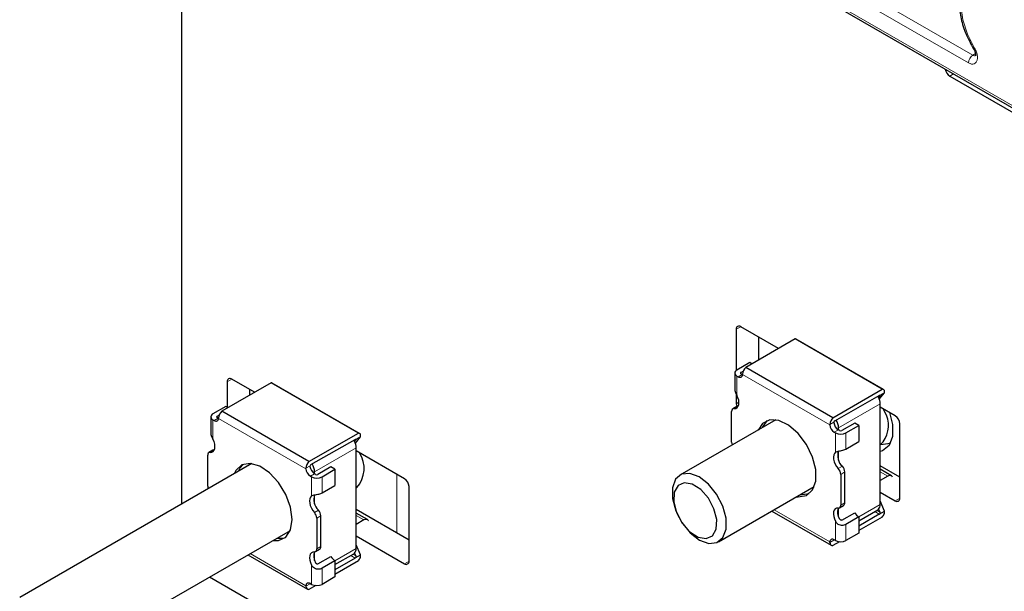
# Paper-space layout 'Blatt4' of a CAD drawing. Header units: millimetres. Extents: x 5 to 418, y 2 to 292.
# Tile 49 of 58: x 257 to 288, y 102 to 119. Entities that reach past the tile are written whole.
import ezdxf

# ---------------------------------------------------------------- set-up
doc = ezdxf.new("R2010")
doc.units = ezdxf.units.MM

psp = doc.layouts.new('Blatt4')

# ---------------------------------------------------------------- linework, layer by layer
at = {"color": 7, "linetype": 'Continuous', "lineweight": 18}
for p, q in [((258.995, 133.54), (307.078, 105.782)), ((279.344, 122.658), (287.007, 118.234)), ((286.868, 117.991), (279.205, 122.415)), ((287.007, 118.234), (287.086, 118.286)), ((286.289, 117.579), (286.407, 117.647)), ((279.642, 109.691), (279.784, 109.772)), ((279.663, 107.636), (279.663, 108.235)), ((279.7, 108.214), (279.827, 108.287)), ((279.791, 108.308), (279.791, 108.349)), ((279.84, 108.281), (282.556, 106.713)), ((263.803, 108.056), (263.944, 108.138)), ((284.108, 107.616), (284.093, 107.624)), ((279.576, 107.223), (279.703, 107.297)), ((279.642, 107.372), (279.727, 107.42)), ((282.828, 106.618), (284.122, 107.365)), ((263.485, 106.984), (263.485, 106.943)), ((263.358, 106.271), (263.358, 106.87)), ((263.394, 106.849), (263.522, 106.922)), ((263.534, 106.916), (266.25, 105.348)), ((282.556, 106.727), (282.685, 106.802)), ((282.823, 106.558), (282.695, 106.485)), ((282.732, 106.463), (282.732, 105.864)), ((283.058, 105.962), (283.058, 106.463)), ((267.802, 106.25), (267.788, 106.259)), ((263.27, 105.858), (263.398, 105.931)), ((266.523, 105.253), (267.817, 106)), ((266.25, 105.362), (266.379, 105.437)), ((282.947, 105.424), (282.819, 105.351)), ((266.517, 105.193), (266.39, 105.119)), ((269.076, 105.175), (269.076, 103.346)), ((283.022, 105.247), (282.895, 105.173)), ((284.122, 105.255), (284.362, 105.116)), ((266.426, 105.098), (266.426, 104.499)), ((266.752, 104.597), (266.752, 105.098)), ((283.022, 104.288), (282.895, 104.215)), ((284.122, 104.23), (283.459, 103.847)), ((284.592, 104.351), (284.733, 104.432)), ((266.641, 104.059), (266.514, 103.986)), ((266.716, 103.881), (266.589, 103.808)), ((267.817, 103.889), (268.056, 103.751)), ((282.556, 103.066), (280.819, 104.069)), ((283.955, 104.012), (284.094, 103.932)), ((284.018, 104.048), (284.108, 103.996)), ((282.732, 103.712), (282.732, 103.112)), ((283.058, 103.112), (283.058, 103.614)), ((282.685, 103.127), (282.556, 103.053)), ((282.684, 103.14), (282.715, 103.122)), ((266.25, 101.701), (264.513, 102.704)), ((266.716, 102.923), (266.589, 102.85)), ((267.817, 102.865), (267.154, 102.482)), ((267.713, 102.683), (267.802, 102.631)), ((266.426, 102.346), (266.426, 101.747)), ((267.649, 102.646), (267.788, 102.566)), ((269.318, 102.39), (269.46, 102.471)), ((266.752, 101.747), (266.752, 102.249)), ((266.379, 101.762), (266.25, 101.688)), ((266.378, 101.775), (266.409, 101.757))]:
    psp.add_line(p, q, dxfattribs=at)
at = {"color": 7, "linetype": 'Continuous', "lineweight": 25}
for p, q in [((259.036, 133.448), (307.119, 105.69)), ((262.389, 104.249), (262.389, 130.919)), ((286.289, 117.579), (288.835, 116.109)), ((280.957, 109.095), (279.784, 109.772)), ((279.642, 109.691), (279.642, 108.409)), ((280.349, 108.744), (280.349, 109.446)), ((281.474, 109.393), (279.937, 108.506)), ((284.189, 107.825), (281.474, 109.393)), ((284.225, 107.815), (281.51, 109.382)), ((280.066, 108.655), (279.663, 108.423)), ((282.652, 106.938), (279.937, 108.506)), ((280.131, 108.618), (280.066, 108.655)), ((279.596, 108.329), (279.596, 107.814)), ((279.663, 108.235), (279.7, 108.214)), ((279.791, 108.349), (279.864, 108.392)), ((279.827, 108.287), (279.791, 108.308)), ((279.827, 108.287), (279.84, 108.281)), ((279.841, 108.295), (279.84, 108.281)), ((265.168, 108.028), (263.631, 107.14)), ((263.803, 108.056), (263.803, 107.266)), ((264.651, 107.729), (263.944, 108.138)), ((267.883, 106.46), (265.168, 108.028)), ((267.919, 106.45), (265.204, 108.017)), ((264.51, 107.648), (264.51, 107.811)), ((279.642, 107.677), (279.642, 107.372)), ((282.652, 106.938), (284.189, 107.825)), ((282.715, 106.842), (284.094, 107.624)), ((284.108, 107.616), (284.072, 107.57)), ((284.096, 107.51), (284.253, 107.711)), ((284.109, 107.628), (284.108, 107.616)), ((284.253, 107.711), (284.109, 107.628)), ((284.253, 107.711), (284.253, 107.788)), ((263.761, 107.29), (263.358, 107.058)), ((263.826, 107.253), (263.761, 107.29)), ((279.665, 107.288), (279.538, 107.215)), ((284.122, 104.23), (284.122, 107.365)), ((284.592, 106.996), (284.122, 107.267)), ((263.29, 106.964), (263.29, 106.449)), ((263.485, 106.984), (263.558, 107.027)), ((263.522, 106.922), (263.485, 106.943)), ((266.346, 105.573), (263.631, 107.14)), ((279.501, 106.174), (279.501, 107.132)), ((284.259, 107.128), (284.226, 107.208)), ((263.358, 106.87), (263.394, 106.849)), ((263.522, 106.922), (263.534, 106.916)), ((263.535, 106.93), (263.534, 106.916)), ((280.873, 106.872), (277.892, 105.151)), ((282.556, 106.713), (282.556, 106.727)), ((282.683, 106.786), (282.685, 106.802)), ((283.333, 106.77), (282.93, 106.537)), ((283.058, 106.463), (283.461, 106.696)), ((283.461, 106.696), (283.333, 106.77)), ((283.461, 106.696), (283.461, 106.194)), ((284.733, 104.432), (284.733, 106.751)), ((266.346, 105.573), (267.883, 106.46)), ((267.79, 106.145), (267.947, 106.346)), ((267.947, 106.346), (267.803, 106.263)), ((267.947, 106.346), (267.947, 106.423)), ((282.695, 106.485), (282.732, 106.463)), ((282.86, 106.537), (282.823, 106.558)), ((282.828, 106.555), (282.828, 106.618)), ((266.409, 105.477), (267.788, 106.259)), ((267.802, 106.25), (267.766, 106.204)), ((267.803, 106.263), (267.802, 106.25)), ((283.058, 105.962), (283.461, 106.194)), ((284.122, 106.094), (284.213, 106.182)), ((284.129, 106.101), (284.375, 106.139)), ((284.375, 106.139), (284.447, 106.157)), ((263.195, 104.809), (263.195, 105.767)), ((263.359, 105.923), (263.232, 105.85)), ((267.817, 102.865), (267.817, 106)), ((269.318, 105.035), (267.817, 105.902)), ((282.828, 105.617), (282.828, 105.898)), ((264.567, 105.506), (257.344, 101.337)), ((266.377, 105.421), (266.379, 105.437)), ((284.733, 105.086), (284.122, 105.438)), ((266.25, 105.348), (266.25, 105.362)), ((266.39, 105.119), (266.426, 105.098)), ((266.554, 105.172), (266.517, 105.193)), ((266.523, 105.19), (266.523, 105.253)), ((267.027, 105.404), (266.624, 105.172)), ((266.752, 105.098), (267.155, 105.331)), ((267.155, 105.331), (267.027, 105.404)), ((267.155, 105.331), (267.155, 104.829)), ((282.895, 105.173), (282.895, 104.215)), ((283.022, 104.288), (283.022, 105.247)), ((284.475, 105.127), (284.122, 105.331)), ((284.362, 105.116), (284.122, 104.978)), ((266.752, 104.597), (267.155, 104.829)), ((266.523, 104.252), (266.523, 104.533)), ((267.817, 104.752), (267.835, 104.763)), ((269.46, 102.471), (269.46, 104.79)), ((279.092, 103.072), (282.073, 104.793)), ((284.122, 104.622), (284.592, 104.351)), ((282.858, 104.132), (282.985, 104.206)), ((284.253, 104.028), (284.122, 104.346)), ((266.716, 102.923), (266.716, 103.881)), ((269.46, 103.124), (267.817, 104.073)), ((268.169, 103.762), (267.817, 103.966)), ((280.753, 104.031), (282.602, 102.963)), ((282.828, 103.854), (282.828, 104.124)), ((282.93, 103.747), (283.333, 103.979)), ((283.461, 103.726), (284.048, 104.065)), ((284.094, 103.932), (283.461, 103.56)), ((284.072, 104.084), (284.108, 103.996)), ((284.108, 103.996), (284.109, 103.945)), ((284.109, 103.945), (284.253, 104.028)), ((284.253, 103.951), (284.253, 104.028)), ((266.589, 103.808), (266.589, 102.85)), ((268.056, 103.751), (267.817, 103.613)), ((283.461, 103.846), (283.058, 103.614)), ((283.461, 103.846), (283.461, 103.345)), ((284.189, 103.84), (283.461, 103.42)), ((258.544, 99.258), (265.767, 103.428)), ((283.461, 103.345), (283.058, 103.112)), ((267.817, 103.257), (269.318, 102.39)), ((267.947, 102.663), (267.817, 102.981)), ((282.556, 103.053), (282.556, 103.066)), ((282.862, 103.075), (282.652, 102.953)), ((282.685, 103.127), (282.683, 103.14)), ((282.732, 103.112), (282.695, 103.133)), ((282.715, 103.122), (282.715, 103.122)), ((264.447, 102.666), (266.296, 101.598)), ((266.523, 102.488), (266.523, 102.759)), ((266.552, 102.767), (266.679, 102.841)), ((267.155, 102.361), (267.742, 102.7)), ((267.766, 102.719), (267.802, 102.631)), ((267.803, 102.58), (267.947, 102.663)), ((267.947, 102.586), (267.947, 102.663)), ((266.624, 102.382), (267.027, 102.614)), ((267.155, 102.481), (266.752, 102.249)), ((267.788, 102.566), (267.155, 102.195)), ((267.155, 102.481), (267.155, 101.98)), ((267.883, 102.475), (267.155, 102.055)), ((267.802, 102.631), (267.803, 102.58)), ((274.991, 95.196), (263.249, 101.974)), ((266.379, 101.762), (266.377, 101.775)), ((266.426, 101.747), (266.39, 101.768)), ((266.409, 101.757), (266.409, 101.757)), ((267.155, 101.98), (266.752, 101.747)), ((266.25, 101.688), (266.25, 101.701)), ((266.557, 101.71), (266.346, 101.588))]:
    psp.add_line(p, q, dxfattribs=at)
at = {"color": 7, "linetype": 'Continuous', "lineweight": 18, "flags": 128}
psp.add_lwpolyline([(287.569, 120.776), (287.253, 120.785), (286.986, 120.679), (286.786, 120.463), (286.666, 120.152), (286.635, 119.768), (286.694, 119.336), (286.839, 118.884), (287.061, 118.444)], dxfattribs=at)
at = {"color": 7, "linetype": 'Continuous', "lineweight": 25, "flags": 128}
for points in [[(279.7, 108.214), (279.726, 108.202), (279.751, 108.195), (279.774, 108.195), (279.795, 108.202), (279.812, 108.214), (279.826, 108.232), (279.835, 108.254), (279.84, 108.281)], [(279.576, 107.223), (279.627, 107.229), (279.67, 107.252), (279.702, 107.292), (279.721, 107.345), (279.727, 107.41), (279.719, 107.483), (279.697, 107.56), (279.663, 107.636)], [(284.41, 107.102), (284.507, 106.723), (284.507, 106.355), (284.398, 106.071), (284.193, 105.907), (284.122, 105.886)], [(263.394, 106.849), (263.42, 106.836), (263.445, 106.83), (263.468, 106.83), (263.489, 106.836), (263.506, 106.849), (263.52, 106.866), (263.529, 106.889), (263.534, 106.916)], [(281.523, 104.476), (281.573, 104.47), (281.83, 104.516), (282.019, 104.687), (282.118, 104.965), (282.118, 105.32), (282.019, 105.713), (281.83, 106.102), (281.573, 106.444), (281.275, 106.703), (280.969, 106.851), (280.687, 106.871), (280.461, 106.761), (280.323, 106.554)], [(280.605, 106.848), (280.589, 106.834), (280.45, 106.628)], [(263.27, 105.858), (263.321, 105.864), (263.364, 105.887), (263.396, 105.926), (263.415, 105.98), (263.421, 106.045), (263.413, 106.118), (263.391, 106.195), (263.358, 106.271)], [(282.732, 105.864), (282.698, 105.827), (282.677, 105.776), (282.669, 105.712), (282.674, 105.641), (282.694, 105.564), (282.726, 105.488), (282.768, 105.416), (282.819, 105.351)], [(265.825, 103.77), (265.775, 104.149), (265.629, 104.545), (265.402, 104.916), (265.121, 105.221), (264.815, 105.427), (264.517, 105.512), (264.26, 105.466), (264.071, 105.295), (264.017, 105.189)], [(264.299, 105.483), (264.198, 105.369), (264.144, 105.262)], [(279.224, 104.186), (279.033, 104.555), (278.776, 104.871), (278.486, 105.095), (278.196, 105.201), (277.942, 105.175), (277.754, 105.021), (277.655, 104.757), (277.658, 104.416), (277.761, 104.038), (277.952, 103.668), (278.208, 103.352), (278.499, 103.128), (278.788, 103.022), (279.042, 103.048), (279.23, 103.202), (279.329, 103.466), (279.327, 103.807), (279.224, 104.186)], [(278.951, 104.1), (278.776, 104.428), (278.539, 104.697), (278.276, 104.867), (278.027, 104.91), (277.831, 104.822), (277.716, 104.614), (277.701, 104.319), (277.787, 103.982), (277.963, 103.654), (278.2, 103.384), (278.463, 103.215), (278.711, 103.171), (278.908, 103.26), (279.023, 103.468), (279.038, 103.762), (278.951, 104.1)], [(266.426, 104.499), (266.393, 104.462), (266.371, 104.41), (266.363, 104.347), (266.369, 104.275), (266.388, 104.199), (266.42, 104.123), (266.462, 104.05), (266.514, 103.986)], [(281.65, 104.549), (281.7, 104.544), (281.918, 104.572)], [(282.819, 104.124), (282.768, 104.118), (282.726, 104.095), (282.694, 104.056), (282.674, 104.002), (282.669, 103.937), (282.677, 103.864), (282.698, 103.788), (282.732, 103.712)], [(265.217, 103.11), (265.402, 103.111), (265.629, 103.221), (265.775, 103.449), (265.825, 103.77)], [(265.344, 103.184), (265.53, 103.185), (265.612, 103.207)], [(282.695, 103.133), (282.67, 103.146), (282.645, 103.152), (282.621, 103.152), (282.601, 103.146), (282.583, 103.133), (282.57, 103.116), (282.561, 103.093), (282.556, 103.066)], [(282.715, 103.122), (282.71, 103.119), (282.705, 103.118), (282.701, 103.117), (282.697, 103.118), (282.693, 103.119), (282.69, 103.121), (282.687, 103.124), (282.685, 103.127)], [(266.514, 102.759), (266.462, 102.753), (266.42, 102.73), (266.388, 102.69), (266.369, 102.637), (266.363, 102.572), (266.371, 102.499), (266.393, 102.422), (266.426, 102.346)], [(266.39, 101.768), (266.364, 101.78), (266.339, 101.787), (266.316, 101.787), (266.295, 101.78), (266.278, 101.768), (266.264, 101.751), (266.255, 101.728), (266.25, 101.701)], [(266.409, 101.757), (266.404, 101.754), (266.4, 101.753), (266.395, 101.752), (266.391, 101.752), (266.387, 101.754), (266.384, 101.756), (266.381, 101.759), (266.379, 101.762)]]:
    psp.add_lwpolyline(points, dxfattribs=at)
at = {"color": 7, "linetype": 'Continuous', "lineweight": 18}
for centre, radius, start, end in [((287.117, 118.336), 0.122, 117.1328, 134.5373), ((287.176, 117.977), 0.308, 123.2297, 177.3477)]:
    psp.add_arc(centre, radius, start, end, dxfattribs=at)
at = {"color": 7, "linetype": 'Continuous', "lineweight": 25}
for centre, radius, start, end in [((286.459, 117.841), 0.313, 188.3744, 237.102), ((279.728, 109.705), 0.0873, 50.7967, 189.214), ((281.47, 109.312), 0.0805, 60.428, 87.6466), ((280.197, 108.259), 0.358, 136.5884, 174.3199), ((279.699, 108.329), 0.1, 110.7834, 249.2166), ((279.798, 108.329), 0.0218, 110.7834, 249.2166), ((263.889, 108.07), 0.0873, 50.7967, 189.214), ((265.164, 107.947), 0.0805, 60.428, 87.6466), ((283.513, 107.307), 0.618, 25.1137, 28.55), ((283.63, 107.353), 0.493, 1.4849, 26.1068), ((284.108, 107.601), 0.0277, 88.4226, 121.7475), ((284.186, 107.747), 0.0785, 32.0939, 87.8953), ((279.903, 107.377), 0.261, 181.1733, 200.6996), ((279.698, 107.231), 0.0664, 85.1425, 119.3349), ((263.393, 106.964), 0.1, 110.7834, 249.2166), ((263.493, 106.964), 0.0218, 110.7834, 249.2166), ((263.891, 106.894), 0.358, 136.5884, 174.3199), ((279.576, 107.146), 0.0769, 90.1967, 190.301), ((283.536, 106.689), 0.846, 323.1319, 31.2443), ((284.426, 106.737), 0.307, 2.6055, 57.3945), ((282.912, 106.692), 0.358, 136.5884, 174.3199), ((282.862, 106.743), 0.308, 185.636, 237.2017), ((282.989, 106.817), 0.308, 185.636, 237.2017), ((282.752, 106.783), 0.07, 122.5241, 164.2941), ((282.301, 106.598), 0.527, 2.1982, 30.4371), ((267.88, 106.382), 0.0785, 32.0939, 87.8953), ((282.895, 106.777), 0.354, 242.6097, 297.3903), ((282.895, 106.605), 0.0769, 242.6097, 297.3903), ((267.207, 105.942), 0.618, 25.1137, 28.55), ((267.324, 105.988), 0.493, 1.4849, 26.1068), ((267.802, 106.236), 0.0277, 88.4226, 121.7475), ((279.738, 106.179), 0.237, 181.2095, 202.199), ((263.271, 105.781), 0.0769, 90.1967, 190.301), ((263.392, 105.865), 0.0664, 85.1425, 119.3349), ((267.167, 105.358), 0.895, 318.2681, 32.7749), ((283.23, 105.749), 0.43, 158.7373, 228.9283), ((266.606, 105.327), 0.358, 136.5884, 174.3199), ((266.684, 105.451), 0.308, 185.636, 237.2017), ((266.447, 105.418), 0.07, 122.5241, 164.2941), ((265.996, 105.233), 0.527, 2.1982, 30.4371), ((282.743, 105.233), 0.28, 2.8154, 43.1663), ((266.556, 105.378), 0.308, 185.636, 237.2017), ((266.589, 105.24), 0.0769, 242.6097, 297.3903), ((282.615, 105.159), 0.28, 2.8154, 43.1663), ((284.424, 105.042), 0.0966, 27.7487, 129.7705), ((263.432, 104.814), 0.237, 181.2095, 202.199), ((266.589, 105.412), 0.354, 242.6097, 297.3903), ((269.153, 104.776), 0.307, 2.6055, 57.3945), ((266.924, 104.384), 0.43, 158.7373, 228.9283), ((282.819, 104.201), 0.0769, 270.1967, 10.301), ((282.933, 104.279), 0.0896, 305.3434, 5.9687), ((283.921, 104.217), 0.201, 318.5325, 3.6338), ((284.647, 104.418), 0.0873, 230.7967, 9.214), ((266.309, 103.794), 0.28, 2.8154, 43.1663), ((266.437, 103.868), 0.28, 2.8154, 43.1663), ((283.184, 103.996), 0.387, 160.749, 213.066), ((283.769, 104.269), 0.524, 213.6339, 233.8767), ((283.987, 104.171), 0.122, 300.051, 314.5081), ((284.063, 103.981), 0.0585, 301.4473, 321.5726), ((283.893, 104.085), 0.384, 320.4482, 339.5518), ((268.118, 103.677), 0.0966, 27.7487, 129.7705), ((282.648, 103.045), 0.0919, 175.1544, 272.8706), ((282.895, 103.426), 0.354, 242.6097, 297.3903), ((266.892, 102.633), 0.4, 161.6073, 212.2077), ((266.513, 102.836), 0.0769, 270.1967, 10.301), ((266.627, 102.914), 0.0896, 305.3434, 5.9687), ((267.681, 102.806), 0.122, 300.051, 314.5081), ((267.615, 102.852), 0.201, 318.5325, 3.6338), ((267.463, 102.904), 0.524, 213.6339, 233.8767), ((267.757, 102.616), 0.0585, 301.4473, 321.5726), ((267.587, 102.72), 0.384, 320.4482, 339.5518), ((269.374, 102.457), 0.0873, 230.7967, 9.214), ((266.589, 102.061), 0.354, 242.6097, 297.3903), ((266.342, 101.68), 0.0919, 175.1544, 272.8706)]:
    psp.add_arc(centre, radius, start, end, dxfattribs=at)
for points, knots in [([(287.04, 120.923), (286.997, 120.899), (286.859, 120.823), (286.704, 120.584), (286.587, 120.24), (286.562, 119.824), (286.629, 119.364), (286.781, 118.882), (286.948, 118.576), (287.031, 118.423)], [0, 0, 0, 0, 0.066842, 0.213916, 0.363284, 0.519211, 0.678868, 0.838721, 1, 1, 1, 1]), ([(287.031, 118.422), (287.032, 118.421), (287.048, 118.399), (287.071, 118.346), (287.09, 118.278), (287.093, 118.23), (287.089, 118.207), (287.089, 118.208), (287.089, 118.208)], [0, 0, 0, 0, 0.007475, 0.251713, 0.492804, 0.690764, 0.874613, 1, 1, 1, 1]), ([(279.599, 107.814), (279.599, 107.803), (279.598, 107.775), (279.62, 107.721), (279.644, 107.671), (279.66, 107.643), (279.663, 107.636)], [0, 0, 0, 0, 0.214308, 0.546142, 0.883067, 1, 1, 1, 1]), ([(263.293, 106.449), (263.293, 106.438), (263.292, 106.41), (263.314, 106.355), (263.339, 106.306), (263.354, 106.278), (263.358, 106.271)], [0, 0, 0, 0, 0.214308, 0.546142, 0.883067, 1, 1, 1, 1]), ([(282.732, 105.864), (282.747, 105.873), (282.778, 105.89), (282.848, 105.903), (282.923, 105.916), (282.997, 105.933), (283.036, 105.952), (283.058, 105.962)], [0, 0, 0, 0, 0.213692, 0.428865, 0.613371, 0.792201, 1, 1, 1, 1]), ([(266.426, 104.499), (266.441, 104.507), (266.472, 104.525), (266.542, 104.538), (266.617, 104.551), (266.691, 104.567), (266.73, 104.586), (266.752, 104.597)], [0, 0, 0, 0, 0.213692, 0.428865, 0.613371, 0.792201, 1, 1, 1, 1]), ([(283.058, 103.614), (283.038, 103.605), (282.998, 103.586), (282.924, 103.579), (282.851, 103.595), (282.788, 103.633), (282.752, 103.676), (282.736, 103.704), (282.732, 103.712)], [0, 0, 0, 0, 0.193572, 0.387284, 0.576433, 0.755325, 0.936962, 1, 1, 1, 1]), ([(282.93, 103.747), (282.927, 103.745), (282.919, 103.742), (282.906, 103.743), (282.891, 103.749), (282.874, 103.762), (282.865, 103.777), (282.86, 103.785)], [0, 0, 0, 0, 0.150059, 0.299731, 0.458194, 0.694643, 1, 1, 1, 1]), ([(266.752, 102.249), (266.732, 102.239), (266.692, 102.221), (266.618, 102.214), (266.545, 102.23), (266.482, 102.268), (266.446, 102.311), (266.43, 102.339), (266.426, 102.346)], [0, 0, 0, 0, 0.193572, 0.387284, 0.576433, 0.755325, 0.936962, 1, 1, 1, 1]), ([(266.624, 102.382), (266.621, 102.38), (266.614, 102.377), (266.6, 102.378), (266.585, 102.384), (266.568, 102.397), (266.559, 102.412), (266.554, 102.42)], [0, 0, 0, 0, 0.1500589, 0.2997309, 0.4581938, 0.6946426, 1, 1, 1, 1])]:
    psp.add_open_spline(points, degree=3, knots=knots, dxfattribs=at)
at = {"color": 7, "linetype": 'Continuous', "lineweight": 18}
for points, knots in [([(287.061, 118.444), (287.082, 118.404), (287.124, 118.324), (287.153, 118.2), (287.151, 118.09), (287.116, 118.005), (287.054, 117.956), (286.968, 117.945), (286.902, 117.975), (286.868, 117.991)], [0, 0, 0, 0, 0.141395, 0.282795, 0.424082, 0.565233, 0.706326, 0.847464, 1, 1, 1, 1]), ([(287.007, 118.234), (287.023, 118.226), (287.054, 118.211), (287.089, 118.212), (287.101, 118.223), (287.104, 118.226)], [0, 0, 0, 0, 0.450087, 0.866065, 1, 1, 1, 1])]:
    psp.add_open_spline(points, degree=3, knots=knots, dxfattribs=at)

doc.saveas('drawing.dxf')
